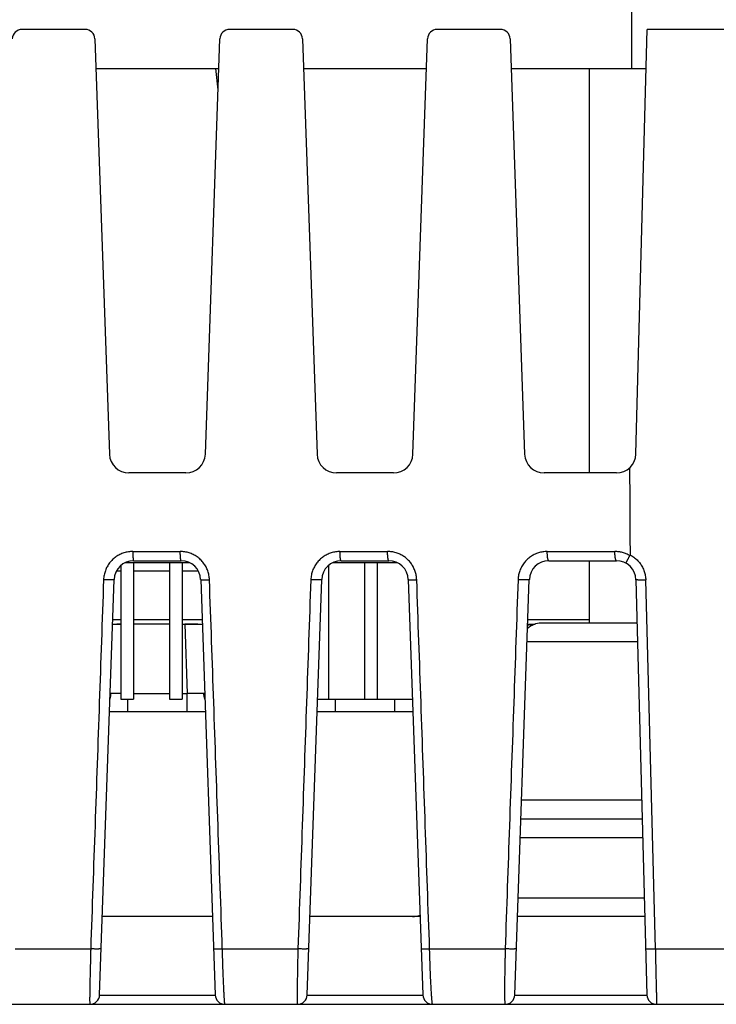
# Model space of a CAD drawing. Header units: inches. Extents: x 0 to 34, y 0 to 22.
# Tile 75 of 93: x 17.659 to 18.374, y 17.403 to 18.413. Entities that reach past the tile are written whole.
import ezdxf

# ---------------------------------------------------------------- set-up
doc = ezdxf.new("R2010")
doc.units = ezdxf.units.IN
doc.header["$LTSCALE"] = 1.87
doc.header["$MEASUREMENT"] = 0
doc.layers.get('0').update_dxf_attribs({"linetype": 'CONTINUOUS'})

msp = doc.modelspace()

# ---------------------------------------------------------------- linework, layer by layer
at = {"color": 7, "linetype": 'CONTINUOUS'}
for p, q in [((18.2869, 18.3627), (18.2868, 18.4227)), ((17.726, 18.4027), (17.6612, 18.4027)), ((17.939, 18.4027), (17.8742, 18.4027)), ((18.152, 18.4027), (18.0872, 18.4027)), ((18.2911, 17.9672), (18.3025, 18.4027)), ((18.8243, 18.4027), (18.3025, 18.4027)), ((17.736, 18.393), (17.7509, 17.967)), ((17.8493, 17.967), (17.8642, 18.393)), ((17.949, 18.393), (17.9639, 17.967)), ((18.0623, 17.967), (18.0772, 18.393)), ((18.162, 18.393), (18.1769, 17.967)), ((17.7371, 18.3627), (17.8632, 18.3627)), ((17.8624, 18.3408), (17.8601, 18.3627)), ((17.9501, 18.3627), (18.0762, 18.3627)), ((18.1631, 18.3627), (18.3015, 18.3627)), ((18.2435, 17.9477), (18.2435, 18.3627)), ((17.8293, 17.9477), (17.7709, 17.9477)), ((18.0423, 17.9477), (17.9839, 17.9477)), ((18.2711, 17.9477), (18.1969, 17.9477)), ((17.7748, 17.8672), (17.8236, 17.8672)), ((17.9874, 17.8672), (18.0362, 17.8672)), ((18.2001, 17.8672), (18.2694, 17.8672)), ((17.7757, 17.8577), (17.8245, 17.8577)), ((17.9887, 17.8577), (18.0375, 17.8577)), ((18.2017, 17.8577), (18.2711, 17.8577)), ((18.2435, 17.7937), (18.2435, 17.8577)), ((17.7581, 17.8472), (17.7625, 17.8472)), ((17.7625, 17.8527), (17.7625, 17.7157)), ((17.8332, 17.8557), (17.767, 17.8557)), ((17.7755, 17.8557), (17.7755, 17.7157)), ((17.7755, 17.8472), (17.8125, 17.8472)), ((17.8125, 17.8557), (17.8125, 17.7157)), ((17.8255, 17.8557), (17.8255, 17.7157)), ((17.8255, 17.8472), (17.8421, 17.8472)), ((17.9755, 17.8527), (17.9755, 17.7157)), ((18.0462, 17.8557), (17.98, 17.8557)), ((18.0125, 17.8557), (18.0125, 17.7157)), ((18.0255, 17.8557), (18.0255, 17.7157)), ((17.7408, 17.4123), (17.7557, 17.8384)), ((17.8445, 17.8384), (17.8594, 17.4123)), ((17.9538, 17.4123), (17.9687, 17.8384)), ((18.0575, 17.8384), (18.0724, 17.4123)), ((18.1668, 17.4123), (18.1817, 17.8384)), ((18.2911, 17.8382), (18.3023, 17.4123)), ((18.311, 17.4596), (18.3011, 17.838)), ((17.7543, 17.7975), (17.7625, 17.7975)), ((17.7755, 17.7975), (17.8125, 17.7975)), ((17.8255, 17.7975), (17.846, 17.7975)), ((18.1803, 17.7975), (18.2435, 17.7975)), ((17.7541, 17.7927), (17.7625, 17.7927)), ((17.8125, 17.7927), (17.7755, 17.7927)), ((17.8255, 17.7927), (17.8461, 17.7927)), ((17.8283, 17.7927), (17.8307, 17.7216)), ((18.1801, 17.7927), (18.1876, 17.7927)), ((18.2923, 17.7937), (18.1938, 17.7937)), ((18.2928, 17.7744), (18.1794, 17.7744)), ((17.7625, 17.7157), (17.7755, 17.7157)), ((17.7695, 17.7157), (17.7695, 17.7027)), ((17.7755, 17.7216), (17.8125, 17.7216)), ((17.8125, 17.7157), (17.8255, 17.7157)), ((17.8255, 17.7216), (17.8307, 17.7216)), ((17.8307, 17.7027), (17.8307, 17.7216)), ((17.9644, 17.7157), (18.0618, 17.7157)), ((17.9825, 17.7157), (17.9825, 17.7027)), ((18.0437, 17.7027), (18.0437, 17.7157)), ((17.8493, 17.7027), (17.7509, 17.7027)), ((18.0623, 17.7027), (17.9639, 17.7027)), ((18.297, 17.612), (18.1738, 17.612)), ((18.2975, 17.5927), (18.1731, 17.5927)), ((18.2981, 17.5734), (18.1724, 17.5734)), ((18.1703, 17.512), (18.2997, 17.512)), ((17.8566, 17.4927), (17.7436, 17.4927)), ((18.0696, 17.4927), (17.9566, 17.4927)), ((18.3002, 17.4927), (18.1696, 17.4927)), ((17.6541, 17.4596), (17.7317, 17.4596)), ((17.8667, 17.4596), (17.9443, 17.4596)), ((18.0794, 17.4596), (18.1569, 17.4596)), ((18.311, 17.4596), (18.6025, 17.4596)), ((16.038, 17.4027), (18.6125, 17.4027)), ((17.7408, 17.4122), (17.8594, 17.4122)), ((17.9538, 17.4122), (18.0724, 17.4122)), ((18.1668, 17.4122), (18.3023, 17.4122))]:
    msp.add_line(p, q, dxfattribs=at)
for centre, radius, start, end in [((17.6612, 18.3927), 0.01, 90, 178), ((17.726, 18.3927), 0.01, 2, 90), ((17.8742, 18.3927), 0.01, 90, 178), ((17.939, 18.3927), 0.01, 2, 90), ((18.0872, 18.3927), 0.01, 90, 178), ((18.152, 18.3927), 0.01, 2, 90), ((17.7709, 17.9677), 0.02, 182, 270), ((17.8293, 17.9677), 0.02, 270, 358), ((17.9839, 17.9677), 0.02, 182, 270), ((18.0423, 17.9677), 0.02, 270, 358), ((18.1969, 17.9677), 0.02, 181.9981, 270), ((18.2711, 17.9677), 0.02, 270, 358.5049), ((17.7757, 17.8377), 0.02, 90.0018, 178), ((17.8245, 17.8377), 0.02, 2, 90), ((17.9887, 17.8377), 0.02, 90, 178), ((18.0375, 17.8377), 0.02, 2, 90), ((18.2017, 17.8377), 0.02, 90, 178), ((18.2711, 17.8377), 0.02, 1.5104, 90), ((18.1938, 17.7737), 0.02, 90, 134.1123), ((18.0617, 17.5127), 0.02, 270, 293.08), ((18.3123, 17.4127), 0.01, 181.5, 270), ((17.7308, 17.4127), 0.01, 270, 358), ((17.8694, 17.4127), 0.01, 182, 270), ((17.9438, 17.4127), 0.01, 270, 358), ((18.0824, 17.4127), 0.01, 182, 270), ((18.1568, 17.4127), 0.01, 270, 358)]:
    msp.add_arc(centre, radius, start, end, dxfattribs=at)
for points, knots in [([(18.2846, 17.9529), (18.2846, 17.943), (18.2847, 17.9232), (18.2849, 17.8935), (18.285, 17.8737), (18.285, 17.8638)], [0, 0, 0, 0, 0.333559, 0.666624, 1, 1, 1, 1]), ([(17.7748, 17.8672), (17.774, 17.8672), (17.7725, 17.8671), (17.7703, 17.8669), (17.768, 17.8664), (17.7658, 17.8658), (17.7637, 17.865), (17.7616, 17.8641), (17.7595, 17.863), (17.7576, 17.8618), (17.7558, 17.8604), (17.7541, 17.8589), (17.7525, 17.8572), (17.751, 17.8554), (17.7497, 17.8536), (17.7485, 17.8516), (17.7475, 17.8496), (17.7467, 17.8475), (17.746, 17.8453), (17.7454, 17.843), (17.745, 17.8407), (17.7449, 17.839), (17.7449, 17.8382)], [0, 0, 0, 0, 0.049509, 0.098994, 0.14851, 0.198106, 0.247831, 0.297696, 0.347534, 0.397129, 0.446529, 0.496131, 0.546256, 0.596633, 0.646774, 0.696409, 0.745579, 0.794449, 0.843612, 0.893791, 0.945689, 1, 1, 1, 1]), ([(17.7748, 17.8672), (17.7748, 17.8668), (17.7748, 17.8661), (17.7748, 17.8651), (17.7748, 17.8641), (17.7749, 17.8632), (17.7749, 17.8624), (17.775, 17.8616), (17.775, 17.861), (17.7751, 17.8606), (17.7751, 17.8603), (17.7751, 17.86), (17.7752, 17.8596), (17.7752, 17.8592), (17.7752, 17.8589), (17.7753, 17.8587), (17.7753, 17.8585), (17.7754, 17.8583), (17.7754, 17.8581), (17.7755, 17.858), (17.7755, 17.8579), (17.7755, 17.8578), (17.7755, 17.8578), (17.7756, 17.8578), (17.7756, 17.8577), (17.7756, 17.8577), (17.7756, 17.8577), (17.7757, 17.8577), (17.7757, 17.8577), (17.7757, 17.8577)], [0, 0, 0, 0, 0.11495, 0.219067, 0.318775, 0.412763, 0.500149, 0.580092, 0.652205, 0.685983, 0.718622, 0.750272, 0.780751, 0.837268, 0.86298, 0.886791, 0.908558, 0.928158, 0.945477, 0.960417, 0.972909, 0.978243, 0.982982, 0.987144, 0.990761, 0.993887, 0.996607, 0.998338, 1, 1, 1, 1]), ([(17.8535, 17.8382), (17.8535, 17.839), (17.8534, 17.8405), (17.853, 17.8428), (17.8525, 17.845), (17.8518, 17.8472), (17.851, 17.8494), (17.85, 17.8514), (17.8488, 17.8534), (17.8475, 17.8553), (17.846, 17.8571), (17.8444, 17.8587), (17.8427, 17.8603), (17.8409, 17.8617), (17.839, 17.863), (17.8369, 17.8641), (17.8348, 17.865), (17.8327, 17.8658), (17.8305, 17.8664), (17.8282, 17.8668), (17.8259, 17.8671), (17.8244, 17.8672), (17.8236, 17.8672)], [0, 0, 0, 0, 0.049519, 0.099373, 0.14943, 0.199556, 0.249619, 0.299522, 0.349362, 0.399288, 0.449357, 0.499518, 0.549708, 0.599832, 0.649789, 0.699609, 0.749466, 0.799502, 0.849674, 0.899883, 0.950023, 1, 1, 1, 1]), ([(17.8245, 17.8577), (17.8245, 17.8577), (17.8244, 17.8578), (17.8243, 17.8579), (17.8242, 17.8582), (17.8242, 17.8585), (17.8241, 17.859), (17.824, 17.8595), (17.8239, 17.8601), (17.8238, 17.8608), (17.8238, 17.8616), (17.8237, 17.8624), (17.8237, 17.8633), (17.8236, 17.8642), (17.8236, 17.8652), (17.8236, 17.8662), (17.8236, 17.8668), (17.8236, 17.8672)], [0, 0, 0, 0, 0.01139, 0.030164, 0.05825, 0.095939, 0.143076, 0.199307, 0.264121, 0.336896, 0.416911, 0.503363, 0.595377, 0.692045, 0.792402, 0.895418, 1, 1, 1, 1]), ([(17.9874, 17.8672), (17.9867, 17.8672), (17.9852, 17.8671), (17.9829, 17.8669), (17.9807, 17.8664), (17.9784, 17.8658), (17.9763, 17.865), (17.9742, 17.8641), (17.9722, 17.863), (17.9703, 17.8618), (17.9684, 17.8604), (17.9667, 17.8589), (17.9651, 17.8572), (17.9636, 17.8554), (17.9623, 17.8535), (17.9612, 17.8516), (17.9601, 17.8496), (17.9593, 17.8475), (17.9586, 17.8453), (17.9581, 17.8431), (17.9577, 17.8407), (17.9575, 17.8391), (17.9575, 17.8382)], [0, 0, 0, 0, 0.049328, 0.098758, 0.148311, 0.198005, 0.247849, 0.297822, 0.34772, 0.397295, 0.446613, 0.496154, 0.546317, 0.596782, 0.646956, 0.696516, 0.745522, 0.79417, 0.843131, 0.893225, 0.945253, 1, 1, 1, 1]), ([(17.9887, 17.8577), (17.9887, 17.8577), (17.9886, 17.8577), (17.9886, 17.8577), (17.9886, 17.8577), (17.9885, 17.8578), (17.9885, 17.8578), (17.9884, 17.8578), (17.9884, 17.8579), (17.9883, 17.858), (17.9883, 17.8582), (17.9882, 17.8583), (17.9882, 17.8585), (17.9881, 17.8587), (17.9881, 17.859), (17.988, 17.8593), (17.9879, 17.8598), (17.9878, 17.8604), (17.9877, 17.8611), (17.9877, 17.8618), (17.9876, 17.8626), (17.9875, 17.8634), (17.9875, 17.8643), (17.9875, 17.8653), (17.9874, 17.8663), (17.9874, 17.8669), (17.9874, 17.8672)], [0, 0, 0, 0, 0.002921, 0.005937, 0.013717, 0.018227, 0.023226, 0.02875, 0.034828, 0.048699, 0.064911, 0.08342, 0.104143, 0.126976, 0.1518, 0.178474, 0.236765, 0.300457, 0.368218, 0.441546, 0.522667, 0.611171, 0.706185, 0.806791, 0.911632, 1, 1, 1, 1]), ([(18.0662, 17.8382), (18.0661, 17.8389), (18.066, 17.8404), (18.0657, 17.8425), (18.0652, 17.8447), (18.0646, 17.8468), (18.0638, 17.8488), (18.0629, 17.8508), (18.0619, 17.8527), (18.0607, 17.8546), (18.0593, 17.8563), (18.0579, 17.8579), (18.0563, 17.8595), (18.0546, 17.8609), (18.0528, 17.8622), (18.051, 17.8633), (18.049, 17.8643), (18.047, 17.8652), (18.0449, 17.8659), (18.0428, 17.8665), (18.0406, 17.8669), (18.0384, 17.8671), (18.037, 17.8672), (18.0362, 17.8672)], [0, 0, 0, 0, 0.047051, 0.094406, 0.141953, 0.189581, 0.23718, 0.284652, 0.33204, 0.379476, 0.427056, 0.474755, 0.52253, 0.570315, 0.618023, 0.66559, 0.713099, 0.760701, 0.808486, 0.856393, 0.904338, 0.952234, 1, 1, 1, 1]), ([(18.0375, 17.8577), (18.0375, 17.8577), (18.0374, 17.8577), (18.0373, 17.8579), (18.0371, 17.8582), (18.037, 17.8585), (18.0369, 17.859), (18.0368, 17.8595), (18.0367, 17.8601), (18.0366, 17.8608), (18.0365, 17.8616), (18.0364, 17.8624), (18.0364, 17.8633), (18.0363, 17.8642), (18.0363, 17.8652), (18.0362, 17.8662), (18.0362, 17.8668), (18.0362, 17.8672)], [0, 0, 0, 0, 0.014741, 0.035558, 0.064822, 0.103147, 0.150541, 0.206736, 0.271277, 0.343576, 0.422945, 0.508607, 0.599718, 0.695391, 0.794681, 0.896575, 1, 1, 1, 1]), ([(18.2001, 17.8672), (18.1993, 17.8672), (18.1978, 17.8671), (18.1955, 17.8669), (18.1933, 17.8664), (18.1911, 17.8658), (18.1889, 17.865), (18.1868, 17.8641), (18.1848, 17.863), (18.1829, 17.8618), (18.1811, 17.8604), (18.1793, 17.8589), (18.1777, 17.8572), (18.1763, 17.8554), (18.1749, 17.8535), (18.1738, 17.8516), (18.1728, 17.8496), (18.1719, 17.8475), (18.1712, 17.8453), (18.1707, 17.8431), (18.1703, 17.8407), (18.1702, 17.8391), (18.1701, 17.8382)], [0, 0, 0, 0, 0.049365, 0.098869, 0.148523, 0.198331, 0.248292, 0.298365, 0.34832, 0.397873, 0.447103, 0.496573, 0.546755, 0.597287, 0.64748, 0.69695, 0.745766, 0.794147, 0.842843, 0.892784, 0.944874, 1, 1, 1, 1]), ([(18.2017, 17.8577), (18.2016, 17.8577), (18.2015, 17.8577), (18.2013, 17.8579), (18.2012, 17.8582), (18.201, 17.8585), (18.2009, 17.859), (18.2007, 17.8595), (18.2006, 17.8601), (18.2005, 17.8608), (18.2004, 17.8616), (18.2003, 17.8624), (18.2002, 17.8633), (18.2002, 17.8642), (18.2001, 17.8652), (18.2001, 17.8662), (18.2001, 17.8668), (18.2001, 17.8672)], [0, 0, 0, 0, 0.017385, 0.040004, 0.070361, 0.10931, 0.157041, 0.213418, 0.277979, 0.350035, 0.428869, 0.513819, 0.604152, 0.69896, 0.79724, 0.897946, 1, 1, 1, 1]), ([(18.2711, 17.8577), (18.2711, 17.8577), (18.2709, 17.8577), (18.2708, 17.8579), (18.2706, 17.8582), (18.2704, 17.8585), (18.2703, 17.859), (18.2701, 17.8595), (18.27, 17.8601), (18.2699, 17.8608), (18.2698, 17.8616), (18.2697, 17.8624), (18.2696, 17.8633), (18.2695, 17.8642), (18.2694, 17.8652), (18.2694, 17.8662), (18.2694, 17.8668), (18.2694, 17.8672)], [0, 0, 0, 0, 0.018434, 0.041831, 0.072708, 0.111966, 0.159787, 0.216013, 0.280263, 0.352005, 0.430595, 0.515288, 0.605265, 0.699671, 0.797592, 0.898048, 1, 1, 1, 1]), ([(18.2848, 17.8629), (18.2842, 17.8632), (18.2831, 17.8639), (18.2812, 17.8647), (18.2793, 17.8655), (18.2774, 17.8661), (18.2754, 17.8666), (18.2734, 17.8669), (18.2714, 17.8671), (18.2701, 17.8672), (18.2694, 17.8672)], [0, 0, 0, 0, 0.123985, 0.24905, 0.374796, 0.500808, 0.626697, 0.752101, 0.876655, 1, 1, 1, 1]), ([(18.281, 17.8551), (18.2809, 17.8551), (18.2809, 17.8552), (18.281, 17.8553), (18.281, 17.8556), (18.2812, 17.8559), (18.2813, 17.8562), (18.2815, 17.8567), (18.2818, 17.8572), (18.2821, 17.8577), (18.2824, 17.8583), (18.2827, 17.859), (18.2831, 17.8597), (18.2835, 17.8605), (18.2839, 17.8613), (18.2844, 17.8621), (18.2847, 17.8626), (18.2848, 17.8629)], [0, 0, 0, 0, 0.012453, 0.028266, 0.054525, 0.090908, 0.136967, 0.192279, 0.256417, 0.328576, 0.408388, 0.494888, 0.587376, 0.685133, 0.786958, 0.89234, 1, 1, 1, 1]), ([(18.2851, 17.8638), (18.2851, 17.8637), (18.285, 17.8637), (18.285, 17.8635), (18.285, 17.8634), (18.285, 17.8632), (18.2849, 17.8631), (18.2848, 17.8629), (18.2848, 17.8629)], [0, 0, 0, 0, 0.152706, 0.286637, 0.436907, 0.604859, 0.791754, 1, 1, 1, 1]), ([(18.285, 17.8638), (18.2857, 17.8634), (18.287, 17.8627), (18.2888, 17.8614), (18.2906, 17.86), (18.2923, 17.8585), (18.2939, 17.8568), (18.2953, 17.855), (18.2966, 17.8531), (18.2978, 17.851), (18.2987, 17.8489), (18.2996, 17.8468), (18.3002, 17.8446), (18.3007, 17.8424), (18.301, 17.8402), (18.3011, 17.8387), (18.3011, 17.838)], [0, 0, 0, 0, 0.06946, 0.139862, 0.211048, 0.282847, 0.355078, 0.42758, 0.500228, 0.572896, 0.645429, 0.717662, 0.789412, 0.860494, 0.930733, 1, 1, 1, 1]), ([(17.7449, 17.8382), (17.7434, 17.7962), (17.7405, 17.7121), (17.7361, 17.5859), (17.7331, 17.5017), (17.7317, 17.4596)], [0, 0, 0, 0, 0.332871, 0.666203, 1, 1, 1, 1]), ([(17.7557, 17.8384), (17.7557, 17.8384), (17.7556, 17.8383), (17.7555, 17.8383), (17.7552, 17.8382), (17.7549, 17.8382), (17.7545, 17.8382), (17.754, 17.8381), (17.7534, 17.8381), (17.7528, 17.8381), (17.7521, 17.8381), (17.7513, 17.8381), (17.7505, 17.8381), (17.7496, 17.8381), (17.7487, 17.8381), (17.7478, 17.8381), (17.7468, 17.8381), (17.7458, 17.8382), (17.7452, 17.8382), (17.7449, 17.8382)], [0, 0, 0, 0, 0.006601, 0.020567, 0.042763, 0.073118, 0.111296, 0.157027, 0.210138, 0.269753, 0.335061, 0.406309, 0.482691, 0.562945, 0.646694, 0.73339, 0.821955, 0.911221, 1, 1, 1, 1]), ([(17.8445, 17.8384), (17.8445, 17.8384), (17.8446, 17.8383), (17.8448, 17.8383), (17.845, 17.8383), (17.8453, 17.8382), (17.8457, 17.8382), (17.8462, 17.8382), (17.8468, 17.8382), (17.8475, 17.8381), (17.8482, 17.8381), (17.849, 17.8381), (17.8498, 17.8381), (17.8507, 17.8382), (17.8516, 17.8382), (17.8526, 17.8382), (17.8532, 17.8382), (17.8535, 17.8382)], [0, 0, 0, 0, 0.00743, 0.024152, 0.050925, 0.087691, 0.134176, 0.189987, 0.254603, 0.327404, 0.407693, 0.494708, 0.587621, 0.685565, 0.787609, 0.892765, 1, 1, 1, 1]), ([(17.8667, 17.4596), (17.8653, 17.5017), (17.8623, 17.5859), (17.8579, 17.7121), (17.855, 17.7962), (17.8535, 17.8382)], [0, 0, 0, 0, 0.333842, 0.667175, 1, 1, 1, 1]), ([(17.9575, 17.8382), (17.956, 17.7962), (17.9531, 17.7121), (17.9487, 17.5859), (17.9458, 17.5017), (17.9443, 17.4596)], [0, 0, 0, 0, 0.332882, 0.666215, 1, 1, 1, 1]), ([(17.9687, 17.8384), (17.9687, 17.8384), (17.9686, 17.8383), (17.9685, 17.8383), (17.9682, 17.8382), (17.9679, 17.8382), (17.9674, 17.8382), (17.9669, 17.8381), (17.9663, 17.8381), (17.9656, 17.8381), (17.9649, 17.8381), (17.9641, 17.8381), (17.9633, 17.8381), (17.9624, 17.8381), (17.9614, 17.8381), (17.9605, 17.8381), (17.9595, 17.8381), (17.9585, 17.8382), (17.9578, 17.8382), (17.9575, 17.8382)], [0, 0, 0, 0, 0.006694, 0.020823, 0.043252, 0.073902, 0.112427, 0.158541, 0.212052, 0.272042, 0.337655, 0.409156, 0.485698, 0.565965, 0.649543, 0.735851, 0.823811, 0.912256, 1, 1, 1, 1]), ([(18.0575, 17.8384), (18.0575, 17.8384), (18.0576, 17.8383), (18.0577, 17.8383), (18.058, 17.8383), (18.0583, 17.8382), (18.0587, 17.8382), (18.0592, 17.8382), (18.0597, 17.8382), (18.0603, 17.8382), (18.061, 17.8381), (18.0618, 17.8381), (18.0626, 17.8381), (18.0634, 17.8382), (18.0643, 17.8382), (18.0652, 17.8382), (18.0658, 17.8382), (18.0662, 17.8382)], [0, 0, 0, 0, 0.007453, 0.024034, 0.050579, 0.087044, 0.133177, 0.188608, 0.252847, 0.325307, 0.40533, 0.492195, 0.585119, 0.683273, 0.785774, 0.891677, 1, 1, 1, 1]), ([(18.0794, 17.4596), (18.0779, 17.5017), (18.075, 17.5859), (18.0706, 17.7121), (18.0676, 17.7962), (18.0662, 17.8382)], [0, 0, 0, 0, 0.33385, 0.667182, 1, 1, 1, 1]), ([(18.1701, 17.8382), (18.1687, 17.7962), (18.1657, 17.7121), (18.1613, 17.5859), (18.1584, 17.5017), (18.1569, 17.4596)], [0, 0, 0, 0, 0.332895, 0.666227, 1, 1, 1, 1]), ([(18.1817, 17.8384), (18.1817, 17.8384), (18.1816, 17.8383), (18.1815, 17.8383), (18.1812, 17.8382), (18.1809, 17.8382), (18.1805, 17.8382), (18.18, 17.8381), (18.1795, 17.8381), (18.1788, 17.8381), (18.1781, 17.8381), (18.1774, 17.8381), (18.1766, 17.8381), (18.1757, 17.8381), (18.1749, 17.8381), (18.1739, 17.8381), (18.173, 17.8381), (18.172, 17.8381), (18.1711, 17.8382), (18.1704, 17.8382), (18.1701, 17.8382)], [0, 0, 0, 0, 0.00626, 0.019121, 0.039449, 0.067206, 0.102089, 0.143797, 0.192211, 0.246894, 0.306716, 0.371591, 0.441557, 0.515278, 0.591967, 0.671342, 0.752796, 0.835394, 0.918144, 1, 1, 1, 1]), ([(18.3011, 17.838), (18.3008, 17.8379), (18.3001, 17.8379), (18.2992, 17.8379), (18.2982, 17.8379), (18.2973, 17.8379), (18.2964, 17.8379), (18.2956, 17.8379), (18.2948, 17.8379), (18.2941, 17.8379), (18.2934, 17.8379), (18.2928, 17.838), (18.2923, 17.838), (18.2919, 17.838), (18.2916, 17.8381), (18.2913, 17.8381), (18.2912, 17.8381), (18.2911, 17.8382), (18.2911, 17.8382)], [0, 0, 0, 0, 0.097056, 0.193445, 0.28813, 0.380128, 0.46849, 0.552331, 0.630856, 0.703328, 0.769069, 0.827446, 0.877896, 0.91995, 0.953239, 0.977507, 0.992711, 1, 1, 1, 1]), ([(17.7625, 17.7926), (17.7625, 17.7926), (17.762, 17.7926), (17.7611, 17.7926), (17.7597, 17.7925), (17.7585, 17.7925), (17.7573, 17.7924), (17.7562, 17.7924), (17.7553, 17.7923), (17.7546, 17.7922), (17.7542, 17.7922), (17.7541, 17.7922)], [0, 0, 0, 0, 0.004324, 0.172433, 0.331691, 0.48129, 0.619835, 0.74676, 0.860954, 0.961898, 1, 1, 1, 1]), ([(17.8462, 17.7922), (17.846, 17.7922), (17.8457, 17.7922), (17.8449, 17.7923), (17.844, 17.7924), (17.8429, 17.7924), (17.8417, 17.7925), (17.8405, 17.7925), (17.8391, 17.7926), (17.8377, 17.7926), (17.8362, 17.7926), (17.8347, 17.7926), (17.8331, 17.7926), (17.8315, 17.7926), (17.8299, 17.7926), (17.8288, 17.7926), (17.8283, 17.7926)], [0, 0, 0, 0, 0.018015, 0.065723, 0.119694, 0.179681, 0.24516, 0.315864, 0.391132, 0.470586, 0.553697, 0.639877, 0.728548, 0.81861, 0.909383, 1, 1, 1, 1]), ([(18.1865, 17.7923), (18.1864, 17.7923), (18.1857, 17.7922), (18.1846, 17.7922), (18.1832, 17.792), (18.182, 17.7919), (18.181, 17.7917), (18.1803, 17.7916), (18.18, 17.7915)], [0, 0, 0, 0, 0.085677, 0.310497, 0.515487, 0.699718, 0.862738, 1, 1, 1, 1]), ([(17.7514, 17.7156), (17.7515, 17.7159), (17.7518, 17.7168), (17.7521, 17.7182), (17.7524, 17.7199), (17.7525, 17.721), (17.7525, 17.7215)], [0, 0, 0, 0, 0.169718, 0.445212, 0.722184, 1, 1, 1, 1]), ([(17.7525, 17.7215), (17.7522, 17.7216), (17.7519, 17.7216), (17.7516, 17.7216), (17.7516, 17.7216)], [0, 0, 0, 0, 0.894594, 1, 1, 1, 1]), ([(17.7625, 17.7215), (17.7621, 17.7215), (17.7612, 17.7214), (17.7598, 17.7214), (17.7583, 17.7214), (17.757, 17.7214), (17.7557, 17.7215), (17.7545, 17.7215), (17.7535, 17.7215), (17.7528, 17.7215), (17.7525, 17.7215)], [0, 0, 0, 0, 0.126304, 0.276991, 0.420644, 0.556245, 0.682838, 0.79953, 0.905498, 1, 1, 1, 1]), ([(17.8477, 17.7215), (17.8474, 17.7215), (17.8468, 17.7215), (17.8457, 17.7215), (17.8445, 17.7215), (17.8433, 17.7214), (17.8419, 17.7214), (17.8405, 17.7214), (17.8389, 17.7214), (17.8374, 17.7215), (17.8358, 17.7215), (17.8341, 17.7215), (17.8324, 17.7216), (17.8313, 17.7216), (17.8307, 17.7216)], [0, 0, 0, 0, 0.055787, 0.118341, 0.187226, 0.261956, 0.342004, 0.426804, 0.515757, 0.608233, 0.703578, 0.801117, 0.900159, 1, 1, 1, 1]), ([(17.8486, 17.7216), (17.8486, 17.7216), (17.8483, 17.7216), (17.848, 17.7216), (17.8477, 17.7215)], [0, 0, 0, 0, 0.106053, 1, 1, 1, 1]), ([(17.8488, 17.7156), (17.8487, 17.7159), (17.8484, 17.7168), (17.8481, 17.7182), (17.8479, 17.7199), (17.8478, 17.721), (17.8477, 17.7215)], [0, 0, 0, 0, 0.16976, 0.445236, 0.722192, 1, 1, 1, 1]), ([(17.7317, 17.4596), (17.7316, 17.4583), (17.7316, 17.4558), (17.7315, 17.4521), (17.7314, 17.4484), (17.7313, 17.4447), (17.7312, 17.4412), (17.7311, 17.4377), (17.731, 17.4343), (17.731, 17.431), (17.7309, 17.4279), (17.7308, 17.4248), (17.7308, 17.422), (17.7308, 17.4193), (17.7307, 17.4168), (17.7307, 17.4144), (17.7307, 17.4123), (17.7306, 17.4103), (17.7306, 17.4086), (17.7306, 17.407), (17.7306, 17.4058), (17.7307, 17.4047), (17.7307, 17.4039), (17.7307, 17.4032), (17.7308, 17.4029), (17.7308, 17.4027), (17.7308, 17.4027)], [0, 0, 0, 0, 0.065776, 0.131412, 0.196535, 0.260786, 0.323815, 0.385309, 0.445029, 0.502748, 0.558247, 0.61131, 0.661717, 0.709251, 0.753714, 0.794948, 0.8328, 0.86711, 0.897719, 0.924494, 0.947322, 0.966115, 0.980808, 0.991354, 0.997727, 1, 1, 1, 1]), ([(17.7425, 17.4597), (17.7425, 17.4597), (17.7425, 17.4597), (17.7425, 17.4597), (17.7425, 17.4597), (17.7424, 17.4597), (17.7424, 17.4597), (17.7424, 17.4597), (17.7424, 17.4597), (17.7424, 17.4597), (17.7423, 17.4596), (17.7422, 17.4596), (17.7422, 17.4596), (17.742, 17.4596), (17.7419, 17.4596), (17.7417, 17.4595), (17.7415, 17.4595), (17.7412, 17.4595), (17.7409, 17.4595), (17.7405, 17.4595), (17.7402, 17.4595), (17.7399, 17.4594), (17.7396, 17.4594), (17.7392, 17.4594), (17.7389, 17.4594), (17.7384, 17.4594), (17.7378, 17.4594), (17.7369, 17.4594), (17.7357, 17.4594), (17.7341, 17.4595), (17.7326, 17.4595), (17.7318, 17.4595), (17.7317, 17.4596)], [0, 0, 0, 0, 0.000043, 0.000952, 0.001433, 0.001945, 0.003694, 0.005911, 0.008657, 0.011958, 0.015827, 0.020267, 0.030856, 0.043692, 0.058689, 0.075749, 0.094766, 0.115629, 0.138204, 0.187933, 0.214789, 0.242699, 0.271499, 0.30132, 0.332391, 0.365023, 0.435686, 0.512964, 0.596114, 0.776512, 0.967142, 1, 1, 1, 1]), ([(17.8578, 17.4597), (17.8578, 17.4597), (17.8578, 17.4597), (17.858, 17.4596), (17.8582, 17.4596), (17.8585, 17.4596), (17.859, 17.4595), (17.8595, 17.4595), (17.86, 17.4595), (17.8607, 17.4595), (17.8614, 17.4595), (17.8622, 17.4595), (17.863, 17.4595), (17.8639, 17.4595), (17.8648, 17.4595), (17.8658, 17.4595), (17.8664, 17.4595), (17.8667, 17.4596)], [0, 0, 0, 0, 0.007507, 0.024225, 0.051002, 0.087765, 0.134233, 0.190016, 0.254596, 0.327361, 0.407623, 0.494615, 0.587514, 0.685465, 0.787542, 0.892741, 1, 1, 1, 1]), ([(17.8694, 17.4027), (17.8694, 17.4027), (17.8693, 17.4029), (17.8692, 17.4032), (17.8692, 17.4039), (17.8691, 17.4047), (17.869, 17.4058), (17.8689, 17.4071), (17.8688, 17.4086), (17.8687, 17.4103), (17.8686, 17.4123), (17.8685, 17.4144), (17.8683, 17.4167), (17.8682, 17.4193), (17.8681, 17.422), (17.868, 17.4248), (17.8678, 17.4278), (17.8677, 17.431), (17.8676, 17.4343), (17.8675, 17.4376), (17.8673, 17.4411), (17.8672, 17.4447), (17.8671, 17.4483), (17.867, 17.452), (17.8668, 17.4558), (17.8668, 17.4583), (17.8667, 17.4596)], [0, 0, 0, 0, 0.002435, 0.008913, 0.019548, 0.034318, 0.053175, 0.07605, 0.10285, 0.133458, 0.167744, 0.205559, 0.246743, 0.291134, 0.33856, 0.388845, 0.441799, 0.497212, 0.554853, 0.614483, 0.675848, 0.73869, 0.802765, 0.867839, 0.93367, 1, 1, 1, 1]), ([(17.9443, 17.4596), (17.9443, 17.4583), (17.9442, 17.4558), (17.9441, 17.4521), (17.944, 17.4484), (17.9439, 17.4448), (17.9439, 17.4412), (17.9438, 17.4377), (17.9437, 17.4343), (17.9437, 17.4311), (17.9436, 17.4279), (17.9436, 17.4249), (17.9435, 17.422), (17.9435, 17.4193), (17.9435, 17.4168), (17.9435, 17.4144), (17.9435, 17.4123), (17.9435, 17.4103), (17.9435, 17.4086), (17.9435, 17.4071), (17.9435, 17.4058), (17.9436, 17.4047), (17.9436, 17.4039), (17.9437, 17.4032), (17.9437, 17.4029), (17.9438, 17.4027), (17.9438, 17.4027)], [0, 0, 0, 0, 0.065341, 0.130717, 0.195707, 0.259898, 0.322888, 0.384332, 0.443997, 0.501672, 0.557152, 0.610235, 0.660697, 0.708297, 0.752821, 0.794118, 0.832047, 0.866442, 0.897134, 0.923982, 0.946877, 0.965733, 0.980484, 0.991087, 0.997533, 1, 1, 1, 1]), ([(17.9555, 17.4597), (17.9555, 17.4597), (17.9555, 17.4597), (17.9555, 17.4597), (17.9555, 17.4597), (17.9554, 17.4597), (17.9554, 17.4597), (17.9554, 17.4597), (17.9554, 17.4597), (17.9553, 17.4596), (17.9553, 17.4596), (17.9552, 17.4596), (17.9551, 17.4596), (17.955, 17.4596), (17.9548, 17.4595), (17.9546, 17.4595), (17.9544, 17.4595), (17.9542, 17.4595), (17.9538, 17.4595), (17.9534, 17.4595), (17.9531, 17.4594), (17.9527, 17.4594), (17.9524, 17.4594), (17.9521, 17.4594), (17.9517, 17.4594), (17.9513, 17.4594), (17.9506, 17.4594), (17.9497, 17.4594), (17.9485, 17.4594), (17.9468, 17.4595), (17.9453, 17.4595), (17.9445, 17.4595), (17.9443, 17.4596)], [0, 0, 0, 0, 0.000043, 0.001184, 0.001805, 0.002481, 0.004368, 0.006744, 0.009656, 0.013125, 0.017159, 0.021761, 0.032656, 0.04577, 0.061015, 0.078288, 0.09748, 0.118477, 0.141143, 0.190914, 0.217719, 0.245526, 0.27417, 0.303788, 0.334613, 0.366959, 0.436939, 0.513369, 0.595486, 0.773198, 0.960178, 1, 1, 1, 1]), ([(18.0708, 17.4597), (18.0708, 17.4597), (18.0708, 17.4597), (18.071, 17.4596), (18.0712, 17.4596), (18.0715, 17.4596), (18.0719, 17.4595), (18.0724, 17.4595), (18.0729, 17.4595), (18.0736, 17.4595), (18.0742, 17.4595), (18.075, 17.4595), (18.0758, 17.4595), (18.0766, 17.4595), (18.0775, 17.4595), (18.0784, 17.4595), (18.079, 17.4595), (18.0794, 17.4596)], [0, 0, 0, 0, 0.00745, 0.024024, 0.050572, 0.087037, 0.133157, 0.188566, 0.252776, 0.325209, 0.405213, 0.492066, 0.584986, 0.683157, 0.785696, 0.891644, 1, 1, 1, 1]), ([(18.0824, 17.4027), (18.0824, 17.4027), (18.0823, 17.4029), (18.0822, 17.4032), (18.0821, 17.4039), (18.082, 17.4047), (18.0819, 17.4058), (18.0818, 17.4071), (18.0816, 17.4086), (18.0815, 17.4103), (18.0814, 17.4123), (18.0812, 17.4144), (18.0811, 17.4168), (18.081, 17.4193), (18.0808, 17.422), (18.0807, 17.4249), (18.0805, 17.4279), (18.0804, 17.431), (18.0803, 17.4343), (18.0801, 17.4377), (18.08, 17.4412), (18.0799, 17.4447), (18.0797, 17.4484), (18.0796, 17.4521), (18.0795, 17.4558), (18.0794, 17.4583), (18.0794, 17.4596)], [0, 0, 0, 0, 0.002665, 0.009261, 0.019994, 0.034858, 0.053808, 0.076777, 0.103667, 0.134362, 0.168726, 0.206606, 0.24784, 0.292262, 0.339703, 0.389982, 0.442906, 0.498265, 0.55583, 0.615363, 0.676614, 0.739325, 0.803255, 0.868172, 0.933839, 1, 1, 1, 1]), ([(18.1569, 17.4596), (18.1569, 17.4583), (18.1569, 17.4559), (18.1568, 17.4522), (18.1567, 17.4485), (18.1566, 17.4448), (18.1565, 17.4413), (18.1565, 17.4378), (18.1564, 17.4344), (18.1564, 17.4311), (18.1563, 17.428), (18.1563, 17.425), (18.1563, 17.4221), (18.1562, 17.4194), (18.1562, 17.4168), (18.1562, 17.4145), (18.1563, 17.4123), (18.1563, 17.4104), (18.1563, 17.4086), (18.1564, 17.4071), (18.1564, 17.4058), (18.1565, 17.4047), (18.1565, 17.4039), (18.1566, 17.4032), (18.1567, 17.4029), (18.1568, 17.4027), (18.1568, 17.4027)], [0, 0, 0, 0, 0.064822, 0.129877, 0.194688, 0.258784, 0.321707, 0.383076, 0.442663, 0.500272, 0.55572, 0.60882, 0.659345, 0.707024, 0.751622, 0.792998, 0.831024, 0.86553, 0.896332, 0.92328, 0.94627, 0.965214, 0.98005, 0.990739, 0.997289, 1, 1, 1, 1]), ([(18.1685, 17.4597), (18.1685, 17.4597), (18.1685, 17.4597), (18.1685, 17.4597), (18.1684, 17.4597), (18.1684, 17.4597), (18.1684, 17.4597), (18.1684, 17.4597), (18.1684, 17.4597), (18.1683, 17.4596), (18.1683, 17.4596), (18.1682, 17.4596), (18.1681, 17.4596), (18.1679, 17.4596), (18.1678, 17.4595), (18.1676, 17.4595), (18.1673, 17.4595), (18.1671, 17.4595), (18.1667, 17.4595), (18.1663, 17.4594), (18.1659, 17.4594), (18.1656, 17.4594), (18.1653, 17.4594), (18.165, 17.4594), (18.1646, 17.4594), (18.1641, 17.4594), (18.1634, 17.4594), (18.1625, 17.4594), (18.1613, 17.4594), (18.1596, 17.4595), (18.158, 17.4595), (18.1571, 17.4595), (18.1569, 17.4596)], [0, 0, 0, 0, 0.000037, 0.001415, 0.002185, 0.003043, 0.005076, 0.007612, 0.010689, 0.014323, 0.018521, 0.023282, 0.03448, 0.047873, 0.063367, 0.080856, 0.100228, 0.121365, 0.144129, 0.193963, 0.220728, 0.248446, 0.27695, 0.306381, 0.336977, 0.369057, 0.438398, 0.51403, 0.595174, 0.770329, 0.953806, 1, 1, 1, 1]), ([(18.301, 17.4598), (18.301, 17.4598), (18.3011, 17.4597), (18.3012, 17.4597), (18.3015, 17.4597), (18.3018, 17.4596), (18.3022, 17.4596), (18.3027, 17.4596), (18.3033, 17.4595), (18.304, 17.4595), (18.3047, 17.4595), (18.3055, 17.4595), (18.3063, 17.4595), (18.3072, 17.4595), (18.3081, 17.4595), (18.3091, 17.4595), (18.3101, 17.4595), (18.3107, 17.4595), (18.311, 17.4596)], [0, 0, 0, 0, 0.007011, 0.022229, 0.046508, 0.079809, 0.121884, 0.172362, 0.230776, 0.296571, 0.369122, 0.447739, 0.531679, 0.62011, 0.712123, 0.806764, 0.903053, 1, 1, 1, 1]), ([(18.311, 17.4596), (18.3111, 17.4583), (18.3111, 17.4558), (18.3112, 17.452), (18.3113, 17.4483), (18.3113, 17.4447), (18.3114, 17.4411), (18.3115, 17.4376), (18.3116, 17.4342), (18.3116, 17.4309), (18.3117, 17.4278), (18.3118, 17.4248), (18.3118, 17.4219), (18.3119, 17.4192), (18.312, 17.4167), (18.312, 17.4144), (18.3121, 17.4122), (18.3121, 17.4103), (18.3121, 17.4086), (18.3122, 17.407), (18.3122, 17.4057), (18.3122, 17.4047), (18.3122, 17.4038), (18.3123, 17.4033), (18.3123, 17.4029), (18.3123, 17.4027), (18.3123, 17.4027)], [0, 0, 0, 0, 0.066502, 0.13252, 0.19779, 0.262049, 0.325039, 0.386509, 0.446212, 0.50391, 0.559372, 0.612376, 0.662709, 0.71017, 0.75457, 0.79573, 0.833484, 0.867682, 0.898185, 0.924872, 0.947636, 0.966386, 0.981048, 0.991563, 0.997889, 1, 1, 1, 1])]:
    msp.add_open_spline(points, degree=3, knots=knots, dxfattribs=at)
for points in [[(17.9644, 17.7156), (17.9644, 17.7156), (17.9644, 17.7157), (17.9644, 17.7157)], [(18.0618, 17.7156), (18.0618, 17.7156), (18.0618, 17.7157), (18.0618, 17.7157)]]:
    msp.add_open_spline(points, degree=3, dxfattribs=at)

doc.saveas('drawing.dxf')
